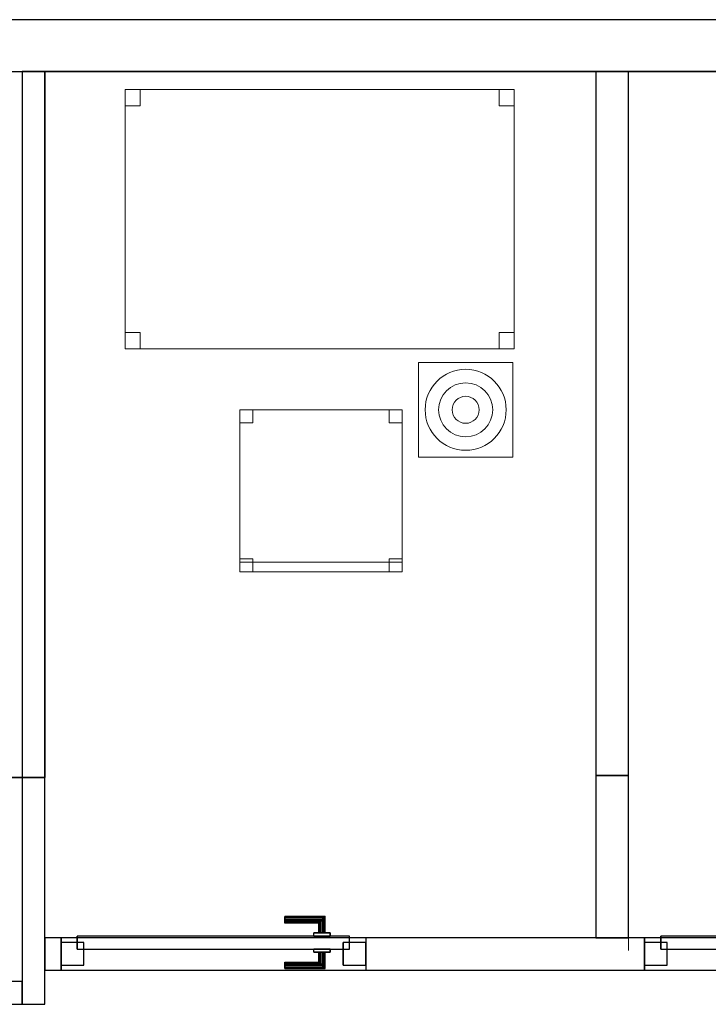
# Model space of a CAD drawing. Header units: metres. Extents: x 397.7 to 427.5, y 12.7 to 28.4.
# Tile 126 of 127: x 421.2 to 423.3, y 25.2 to 28.2. Entities that reach past the tile are written whole.
import ezdxf

# ---------------------------------------------------------------- set-up
doc = ezdxf.new("R2010")
doc.units = ezdxf.units.M
doc.layers.add('01_CARPINTERIA', color=5, linetype='Continuous', lineweight=25, true_color=0x0000ff)
doc.layers.add('01_SUELOS', color=7, linetype='Continuous', lineweight=25, true_color=0x007f00)
for name, color, linetype, lineweight in [('02_MOBILIARIO', 7, 'Continuous', 18), ('A-DETL-____-MBND', 7, 'Continuous', 18), ('A-DETL-GENF-OTLN', 7, 'Continuous', 18), ('A-GENM-____-OTLN', 7, 'Continuous', 18), ('A-WALL-____-MCUT', 7, 'Continuous', 25), ('A-WALL-____-OTLN', 7, 'Continuous', 25)]:
    doc.layers.add(name, color=color, linetype=linetype, lineweight=lineweight)

# ---------------------------------------------------------------- blocks, each defined once
blk = doc.blocks.new('Family - Evans P4-153815-07_TEL_P4')
at = {"layer": 'A-WALL-____-MCUT', "color": 253, "true_color": 0xaaaaaa}
for p, q in [((2.1724, 0.1), (0, 0.1)), ((0, 0.1), (0, 0)), ((2.1724, 0), (2.1724, 0.1)), ((0, 0), (2.1724, 0))]:
    blk.add_line(p, q, dxfattribs=at)
at = {"layer": 'A-WALL-____-OTLN', "color": 253, "true_color": 0xaaaaaa}
for p, q in [((2.1724, 0.1), (0, 0.1)), ((0, 0.1), (0, 0)), ((2.1724, 0), (2.1724, 0.1)), ((0, 0), (2.1724, 0))]:
    blk.add_line(p, q, dxfattribs=at)
at = {"layer": 'A-WALL-____-OTLN', "color": 253, "lineweight": 18, "true_color": 0xaaaaaa}
blk.add_line((0, 0), (2.1724, 0), dxfattribs=at)
blk = doc.blocks.new('Family - Evans P4-153840-07_TEL_P4')
at = {"layer": 'A-WALL-____-MCUT', "color": 253, "true_color": 0xaaaaaa}
for p, q in [((0.05, 0.07), (0, 0.07)), ((0, 0.07), (0, 0)), ((0.05, 0), (0.05, 0.07)), ((0, 0), (0.05, 0))]:
    blk.add_line(p, q, dxfattribs=at)
at = {"layer": 'A-WALL-____-OTLN', "color": 253, "true_color": 0xaaaaaa}
for p, q in [((0.05, 0.07), (0, 0.07)), ((0, 0.07), (0, 0)), ((0.05, 0), (0.05, 0.07)), ((0, 0), (0.05, 0))]:
    blk.add_line(p, q, dxfattribs=at)
at = {"layer": 'A-WALL-____-OTLN', "color": 253, "lineweight": 18, "true_color": 0xaaaaaa}
blk.add_line((0, 0), (0.05, 0), dxfattribs=at)
blk = doc.blocks.new('Family - LONDR55-XX_ZZ-ARQ-CAA-M3D-Londres55-153852-07_TEL_P4')
at = {"layer": '01_CARPINTERIA', "color": 161, "true_color": 0xaaaaff}
for p, q in [((0.69, 0.1487), (0.69, 0.15)), ((0.69, 0.15), (0.69, 0.1487)), ((0.815, 0.15), (0.69, 0.15)), ((0.69, 0.145), (0.69, 0.1487)), ((0.69, 0.1487), (0.69, 0.145)), ((0.8137, 0.1487), (0.69, 0.1487)), ((0.8137, 0.1487), (0.69, 0.1487)), ((0.69, 0.14), (0.69, 0.145)), ((0.69, 0.145), (0.69, 0.14)), ((0.81, 0.145), (0.69, 0.145)), ((0.81, 0.145), (0.69, 0.145)), ((0.69, 0.135), (0.69, 0.14)), ((0.69, 0.14), (0.69, 0.135)), ((0.69, 0.14), (0.805, 0.14)), ((0.805, 0.14), (0.69, 0.14)), ((0.69, 0.135), (0.69, 0.1313)), ((0.69, 0.1313), (0.69, 0.135)), ((0.8, 0.135), (0.69, 0.135)), ((0.8, 0.135), (0.69, 0.135)), ((0.69, 0.1313), (0.69, 0.13)), ((0.69, 0.13), (0.69, 0.1313)), ((0.7963, 0.1313), (0.69, 0.1313)), ((0.7963, 0.1313), (0.69, 0.1313)), ((0.795, 0.13), (0.69, 0.13)), ((0.795, 0.13), (0.7963, 0.1313)), ((0.7963, 0.1313), (0.795, 0.13)), ((0.795, 0.1), (0.795, 0.13)), ((0.7963, 0.1313), (0.8, 0.135)), ((0.8, 0.135), (0.7963, 0.1313)), ((0.7963, 0.1), (0.7963, 0.1313)), ((0.7963, 0.1), (0.7963, 0.1313)), ((0.8, 0.135), (0.805, 0.14)), ((0.805, 0.14), (0.8, 0.135)), ((0.8, 0.1), (0.8, 0.135)), ((0.8, 0.1), (0.8, 0.135)), ((0.81, 0.145), (0.805, 0.14)), ((0.805, 0.14), (0.81, 0.145)), ((0.805, 0.14), (0.805, 0.1)), ((0.805, 0.1), (0.805, 0.14)), ((0.8137, 0.1487), (0.81, 0.145)), ((0.81, 0.145), (0.8137, 0.1487)), ((0.81, 0.1), (0.81, 0.145)), ((0.81, 0.1), (0.81, 0.145)), ((0.815, 0.15), (0.8137, 0.1487)), ((0.8137, 0.1487), (0.815, 0.15)), ((0.8137, 0.1), (0.8137, 0.1487)), ((0.8137, 0.1), (0.8137, 0.1487)), ((0.815, 0.1), (0.815, 0.15)), ((0.83, 0.1), (0.78, 0.1)), ((0.78, 0.1), (0.83, 0.1)), ((0.78, 0.09), (0.78, 0.1)), ((0.78, 0.09), (0.78, 0.1)), ((0.7963, 0.1), (0.795, 0.1)), ((0.795, 0.1), (0.7963, 0.1)), ((0.8, 0.1), (0.7963, 0.1)), ((0.7963, 0.1), (0.8, 0.1)), ((0.805, 0.1), (0.8, 0.1)), ((0.8, 0.1), (0.805, 0.1)), ((0.81, 0.1), (0.805, 0.1)), ((0.805, 0.1), (0.81, 0.1)), ((0.81, 0.1), (0.8137, 0.1)), ((0.8137, 0.1), (0.81, 0.1)), ((0.8137, 0.1), (0.815, 0.1)), ((0.815, 0.1), (0.8137, 0.1)), ((0.83, 0.09), (0.83, 0.1)), ((0.83, 0.1), (0.83, 0.09)), ((0.07, 0.07), (0, 0.07)), ((0, 0.07), (0, 0)), ((0.07, 0.07), (0, 0.07)), ((0, 0), (0, 0.07)), ((0.89, 0.09), (0.05, 0.09)), ((0.05, 0.09), (0.05, 0.05)), ((0.89, 0.09), (0.05, 0.09)), ((0.05, 0.05), (0.05, 0.09)), ((0.07, 0), (0.07, 0.07)), ((0.07, 0), (0.07, 0.07)), ((0.83, 0.09), (0.78, 0.09)), ((0.78, 0.09), (0.83, 0.09)), ((0.94, 0.07), (0.87, 0.07)), ((0.87, 0.07), (0.87, 0)), ((0.94, 0.07), (0.87, 0.07)), ((0.87, 0), (0.87, 0.07)), ((0.89, 0.05), (0.89, 0.09)), ((0.89, 0.05), (0.89, 0.09)), ((0.94, 0), (0.94, 0.07)), ((0.94, 0), (0.94, 0.07)), ((0.05, 0.05), (0.89, 0.05)), ((0.05, 0.05), (0.89, 0.05)), ((0.78, 0.05), (0.83, 0.05)), ((0.83, 0.05), (0.78, 0.05)), ((0.78, 0.04), (0.78, 0.05)), ((0.78, 0.04), (0.78, 0.05)), ((0.78, 0.04), (0.83, 0.04)), ((0.83, 0.04), (0.78, 0.04)), ((0.7963, 0.04), (0.795, 0.04)), ((0.795, 0.04), (0.7963, 0.04)), ((0.795, 0.01), (0.795, 0.04)), ((0.8, 0.04), (0.7963, 0.04)), ((0.7963, 0.04), (0.8, 0.04)), ((0.7963, 0.0087), (0.7963, 0.04)), ((0.7963, 0.0087), (0.7963, 0.04)), ((0.8, 0.04), (0.805, 0.04)), ((0.805, 0.04), (0.8, 0.04)), ((0.8, 0.005), (0.8, 0.04)), ((0.8, 0.005), (0.8, 0.04)), ((0.805, 0.04), (0.81, 0.04)), ((0.81, 0.04), (0.805, 0.04)), ((0.805, 0.04), (0.805, 0)), ((0.805, 0), (0.805, 0.04)), ((0.81, 0.04), (0.8137, 0.04)), ((0.8137, 0.04), (0.81, 0.04)), ((0.81, -0.005), (0.81, 0.04)), ((0.81, -0.005), (0.81, 0.04)), ((0.8137, 0.04), (0.815, 0.04)), ((0.815, 0.04), (0.8137, 0.04)), ((0.8137, -0.0087), (0.8137, 0.04)), ((0.8137, -0.0087), (0.8137, 0.04)), ((0.815, -0.01), (0.815, 0.04)), ((0.83, 0.04), (0.83, 0.05)), ((0.83, 0.05), (0.83, 0.04)), ((0, 0), (0.07, 0)), ((0, 0), (0.07, 0)), ((0.69, 0.0087), (0.69, 0.01)), ((0.69, 0.01), (0.69, 0.0087)), ((0.69, 0.01), (0.795, 0.01)), ((0.69, 0.005), (0.69, 0.0087)), ((0.69, 0.0087), (0.69, 0.005)), ((0.69, 0.0087), (0.7963, 0.0087)), ((0.69, 0.0087), (0.7963, 0.0087)), ((0.69, 0), (0.69, 0.005)), ((0.69, 0.005), (0.69, 0)), ((0.69, 0.005), (0.8, 0.005)), ((0.69, 0.005), (0.8, 0.005)), ((0.69, -0.005), (0.69, 0)), ((0.69, 0), (0.69, -0.005)), ((0.805, 0), (0.69, 0)), ((0.69, 0), (0.805, 0)), ((0.7963, 0.0087), (0.795, 0.01)), ((0.795, 0.01), (0.7963, 0.0087)), ((0.8, 0.005), (0.7963, 0.0087)), ((0.7963, 0.0087), (0.8, 0.005)), ((0.805, 0), (0.8, 0.005)), ((0.8, 0.005), (0.805, 0)), ((0.805, 0), (0.81, -0.005)), ((0.87, 0), (0.94, 0)), ((0.87, 0), (0.94, 0)), ((0.69, -0.005), (0.69, -0.0087)), ((0.69, -0.0087), (0.69, -0.005)), ((0.69, -0.005), (0.81, -0.005)), ((0.69, -0.005), (0.81, -0.005)), ((0.69, -0.0087), (0.69, -0.01)), ((0.69, -0.01), (0.69, -0.0087)), ((0.69, -0.0087), (0.8137, -0.0087)), ((0.69, -0.0087), (0.8137, -0.0087)), ((0.69, -0.01), (0.815, -0.01)), ((0.81, -0.005), (0.805, 0)), ((0.81, -0.005), (0.8137, -0.0087)), ((0.8137, -0.0087), (0.81, -0.005)), ((0.8137, -0.0087), (0.815, -0.01)), ((0.815, -0.01), (0.8137, -0.0087))]:
    blk.add_line(p, q, dxfattribs=at)
blk = doc.blocks.new('Family - Porta P4-153853-07_TEL_P4')
blk.add_blockref('Family - LONDR55-XX_ZZ-ARQ-CAA-M3D-Londres55-153852-07_TEL_P4', (0, 0))
blk = doc.blocks.new('Family - Taula 120X80_P4-153921-07_TEL_P4')
at = {"layer": 'A-DETL-____-MBND', "color": 253, "true_color": 0xaaaaaa}
for p, q in [((0, 0), (0, 0.8001)), ((0, 0.8001), (1.2, 0.8001)), ((1.2, 0.8001), (0, 0.8001)), ((0, 0.8001), (0, 0)), ((0, 0.7501), (0, 0.8001)), ((0, 0.8001), (0.0464, 0.8001)), ((0.0464, 0.8001), (0, 0.8001)), ((0, 0.8001), (0, 0.7501)), ((0.0464, 0.8001), (0.0464, 0.7501)), ((0.0464, 0.7501), (0.0464, 0.8001)), ((1.1536, 0.7501), (1.1536, 0.8001)), ((1.1536, 0.8001), (1.2, 0.8001)), ((1.2, 0.8001), (1.1536, 0.8001)), ((1.1536, 0.8001), (1.1536, 0.7501)), ((1.2, 0.8001), (1.2, 0)), ((1.2, 0), (1.2, 0.8001)), ((1.2, 0.8001), (1.2, 0.7501)), ((1.2, 0.7501), (1.2, 0.8001)), ((0.0464, 0.7501), (0, 0.7501)), ((0, 0.7501), (0.0464, 0.7501)), ((1.2, 0.7501), (1.1536, 0.7501)), ((1.1536, 0.7501), (1.2, 0.7501)), ((0, 0), (0, 0.05)), ((0, 0.05), (0.0464, 0.05)), ((0.0464, 0.05), (0, 0.05)), ((0, 0.05), (0, 0)), ((0.0464, 0.05), (0.0464, 0)), ((0.0464, 0), (0.0464, 0.05)), ((1.1536, 0), (1.1536, 0.05)), ((1.1536, 0.05), (1.2, 0.05)), ((1.2, 0.05), (1.1536, 0.05)), ((1.1536, 0.05), (1.1536, 0)), ((1.2, 0.05), (1.2, 0)), ((1.2, 0), (1.2, 0.05)), ((1.2, 0), (0, 0)), ((0.0464, 0), (0, 0)), ((0, 0), (0.0464, 0)), ((1.2, 0), (1.1536, 0)), ((1.1536, 0), (1.2, 0)), ((0, 0), (1.2, 0))]:
    blk.add_line(p, q, dxfattribs=at)
blk = doc.blocks.new('Family - Mampara P4-153994-07_TEL_P4')
at = {"layer": 'A-WALL-____-MCUT', "color": 253, "true_color": 0xaaaaaa}
for p, q in [((0.5008, 0.1), (0, 0.1)), ((0, 0.1), (0, 0)), ((0.5008, 0), (0.5008, 0.1)), ((0, 0), (0.5008, 0))]:
    blk.add_line(p, q, dxfattribs=at)
at = {"layer": 'A-WALL-____-OTLN', "color": 253, "true_color": 0xaaaaaa}
for p, q in [((0.5008, 0.1), (0, 0.1)), ((0, 0.1), (0, 0)), ((0.5008, 0), (0.5008, 0.1)), ((0, 0), (0.5008, 0))]:
    blk.add_line(p, q, dxfattribs=at)
at = {"layer": 'A-WALL-____-OTLN', "color": 253, "lineweight": 18, "true_color": 0xaaaaaa}
blk.add_line((-0.0392, 0), (0.5008, 0), dxfattribs=at)
blk = doc.blocks.new('Family - Evans P4-154211-07_TEL_P4')
at = {"layer": 'A-WALL-____-MCUT', "color": 253, "true_color": 0xaaaaaa}
for p, q in [((2.8788, 0.07), (0, 0.07)), ((0, 0.07), (0, 0)), ((2.8788, 0), (2.8788, 0.07)), ((0, 0), (2.8788, 0))]:
    blk.add_line(p, q, dxfattribs=at)
at = {"layer": 'A-WALL-____-OTLN', "color": 253, "true_color": 0xaaaaaa}
for p, q in [((2.8788, 0.07), (0, 0.07)), ((0, 0.07), (0, 0)), ((2.8788, 0), (2.8788, 0.07)), ((0, 0), (2.8788, 0))]:
    blk.add_line(p, q, dxfattribs=at)
at = {"layer": 'A-WALL-____-OTLN', "color": 253, "lineweight": 18, "true_color": 0xaaaaaa}
blk.add_line((0, 0), (2.8788, 0), dxfattribs=at)
blk = doc.blocks.new('Family - Evans P4-154228-07_TEL_P4')
at = {"layer": 'A-WALL-____-MCUT', "color": 253, "true_color": 0xaaaaaa}
for p, q in [((25.5877, 0.16), (0.0332, 0.16)), ((0, 0), (25.556, 0))]:
    blk.add_line(p, q, dxfattribs=at)
at = {"layer": 'A-WALL-____-OTLN', "color": 253, "true_color": 0xaaaaaa}
for p, q in [((25.5877, 0.16), (0.0332, 0.16)), ((0, 0), (25.556, 0))]:
    blk.add_line(p, q, dxfattribs=at)
at = {"layer": 'A-WALL-____-OTLN', "color": 253, "lineweight": 18, "true_color": 0xaaaaaa}
blk.add_line((0, 0), (25.556, 0), dxfattribs=at)
blk = doc.blocks.new('Family - Mampara P4-154284-07_TEL_P4')
at = {"layer": 'A-WALL-____-MCUT', "color": 253, "true_color": 0xaaaaaa}
for p, q in [((0.0207, 0.1), (0, 0)), ((0.3951, 0.1), (0.0207, 0.1)), ((0.3951, 0), (0.3951, 0.1)), ((1.3351, 0.1), (1.3351, 0)), ((2.1923, 0.1), (1.3351, 0.1)), ((2.1923, 0), (2.1923, 0.1)), ((3.1323, 0.1), (3.1323, 0)), ((3.9923, 0.1), (3.1323, 0.1)), ((3.9923, 0), (3.9923, 0.1)), ((4.9323, 0.1), (4.9323, 0)), ((4.9823, 0.1), (4.9323, 0.1)), ((4.9823, 0), (4.9823, 0.1)), ((1.3851, 0), (1.3851, 0.0392)), ((1.3851, 0.0392), (1.4851, 0.0392)), ((1.4851, 0.0392), (1.4851, 0)), ((0, 0), (0.3951, 0)), ((1.3351, 0), (1.3851, 0)), ((1.4851, 0), (2.1923, 0)), ((3.1323, 0), (3.9923, 0)), ((4.9323, 0), (4.9823, 0))]:
    blk.add_line(p, q, dxfattribs=at)
at = {"layer": 'A-WALL-____-OTLN', "color": 253, "true_color": 0xaaaaaa}
for p, q in [((0.0207, 0.1), (0, 0)), ((4.9823, 0.1), (0.0207, 0.1)), ((0.3951, 0), (0.3951, 0.1)), ((1.3351, 0.1), (0.3951, 0.1)), ((1.3351, 0), (1.3351, 0.1)), ((2.1923, 0), (2.1923, 0.1)), ((3.1323, 0.1), (2.1923, 0.1)), ((3.1323, 0), (3.1323, 0.1)), ((3.9923, 0), (3.9923, 0.1)), ((4.9323, 0.1), (3.9923, 0.1)), ((4.9323, 0), (4.9323, 0.1)), ((4.9823, 0), (4.9823, 0.1)), ((1.3851, 0.0392), (1.4851, 0.0392)), ((1.3851, 0), (1.3851, 0.0392)), ((1.4851, 0.0392), (1.4851, 0)), ((0, 0), (1.3851, 0)), ((0.3951, 0), (1.3351, 0)), ((1.4851, 0), (4.9823, 0)), ((2.1923, 0), (3.1323, 0)), ((3.9923, 0), (4.9323, 0))]:
    blk.add_line(p, q, dxfattribs=at)
at = {"layer": 'A-WALL-____-OTLN', "color": 253, "lineweight": 18, "true_color": 0xaaaaaa}
blk.add_line((0, 0), (4.9823, 0), dxfattribs=at)
blk = doc.blocks.new('Family - Vano porta P4-154286-07_TEL_P4')
at = {"layer": 'A-GENM-____-OTLN', "color": 253, "true_color": 0xaaaaaa}
for p, q in [((422.267, 25.395), (421.327, 25.395)), ((421.327, 25.395), (421.327, 25.295)), ((421.327, 25.395), (422.267, 25.395)), ((421.327, 25.295), (421.327, 25.395)), ((422.267, 25.295), (422.267, 25.395)), ((422.267, 25.295), (422.267, 25.395)), ((421.327, 25.295), (422.267, 25.295)), ((422.267, 25.295), (421.327, 25.295))]:
    blk.add_line(p, q, dxfattribs=at)
blk = doc.blocks.new('Family - Vano porta P4-154288-07_TEL_P4')
at = {"layer": 'A-GENM-____-OTLN', "color": 253, "true_color": 0xaaaaaa}
for p, q in [((424.067, 25.395), (423.127, 25.395)), ((423.127, 25.395), (423.127, 25.295)), ((423.127, 25.395), (424.067, 25.395)), ((423.127, 25.295), (423.127, 25.395)), ((424.067, 25.295), (424.067, 25.395)), ((424.067, 25.295), (424.067, 25.395)), ((423.127, 25.295), (424.067, 25.295)), ((424.067, 25.295), (423.127, 25.295))]:
    blk.add_line(p, q, dxfattribs=at)
blk = doc.blocks.new('Family - LONDR55-XX_ZZ-ARQ-CAA-M3D-Londres55-154397-07_TEL_P4')
at = {"layer": '01_CARPINTERIA', "color": 161, "true_color": 0xaaaaff}
for p, q in [((0.69, 0.1487), (0.69, 0.15)), ((0.69, 0.15), (0.69, 0.1487)), ((0.815, 0.15), (0.69, 0.15)), ((0.69, 0.145), (0.69, 0.1487)), ((0.69, 0.1487), (0.69, 0.145)), ((0.8137, 0.1487), (0.69, 0.1487)), ((0.8137, 0.1487), (0.69, 0.1487)), ((0.69, 0.14), (0.69, 0.145)), ((0.69, 0.145), (0.69, 0.14)), ((0.81, 0.145), (0.69, 0.145)), ((0.81, 0.145), (0.69, 0.145)), ((0.69, 0.135), (0.69, 0.14)), ((0.69, 0.14), (0.69, 0.135)), ((0.69, 0.14), (0.805, 0.14)), ((0.805, 0.14), (0.69, 0.14)), ((0.69, 0.135), (0.69, 0.1313)), ((0.69, 0.1313), (0.69, 0.135)), ((0.8, 0.135), (0.69, 0.135)), ((0.8, 0.135), (0.69, 0.135)), ((0.69, 0.1313), (0.69, 0.13)), ((0.69, 0.13), (0.69, 0.1313)), ((0.7963, 0.1313), (0.69, 0.1313)), ((0.7963, 0.1313), (0.69, 0.1313)), ((0.795, 0.13), (0.69, 0.13)), ((0.795, 0.13), (0.7963, 0.1313)), ((0.7963, 0.1313), (0.795, 0.13)), ((0.795, 0.1), (0.795, 0.13)), ((0.7963, 0.1313), (0.8, 0.135)), ((0.8, 0.135), (0.7963, 0.1313)), ((0.7963, 0.1), (0.7963, 0.1313)), ((0.7963, 0.1), (0.7963, 0.1313)), ((0.8, 0.135), (0.805, 0.14)), ((0.805, 0.14), (0.8, 0.135)), ((0.8, 0.1), (0.8, 0.135)), ((0.8, 0.1), (0.8, 0.135)), ((0.81, 0.145), (0.805, 0.14)), ((0.805, 0.14), (0.81, 0.145)), ((0.805, 0.14), (0.805, 0.1)), ((0.805, 0.1), (0.805, 0.14)), ((0.8137, 0.1487), (0.81, 0.145)), ((0.81, 0.145), (0.8137, 0.1487)), ((0.81, 0.1), (0.81, 0.145)), ((0.81, 0.1), (0.81, 0.145)), ((0.815, 0.15), (0.8137, 0.1487)), ((0.8137, 0.1487), (0.815, 0.15)), ((0.8137, 0.1), (0.8137, 0.1487)), ((0.8137, 0.1), (0.8137, 0.1487)), ((0.815, 0.1), (0.815, 0.15)), ((0.83, 0.1), (0.78, 0.1)), ((0.78, 0.1), (0.83, 0.1)), ((0.78, 0.09), (0.78, 0.1)), ((0.78, 0.09), (0.78, 0.1)), ((0.7963, 0.1), (0.795, 0.1)), ((0.795, 0.1), (0.7963, 0.1)), ((0.8, 0.1), (0.7963, 0.1)), ((0.7963, 0.1), (0.8, 0.1)), ((0.805, 0.1), (0.8, 0.1)), ((0.8, 0.1), (0.805, 0.1)), ((0.81, 0.1), (0.805, 0.1)), ((0.805, 0.1), (0.81, 0.1)), ((0.81, 0.1), (0.8137, 0.1)), ((0.8137, 0.1), (0.81, 0.1)), ((0.8137, 0.1), (0.815, 0.1)), ((0.815, 0.1), (0.8137, 0.1)), ((0.83, 0.09), (0.83, 0.1)), ((0.83, 0.1), (0.83, 0.09)), ((0.07, 0.07), (0, 0.07)), ((0, 0.07), (0, 0)), ((0.07, 0.07), (0, 0.07)), ((0, 0), (0, 0.07)), ((0.89, 0.09), (0.05, 0.09)), ((0.05, 0.09), (0.05, 0.05)), ((0.89, 0.09), (0.05, 0.09)), ((0.05, 0.05), (0.05, 0.09)), ((0.07, 0), (0.07, 0.07)), ((0.07, 0), (0.07, 0.07)), ((0.83, 0.09), (0.78, 0.09)), ((0.78, 0.09), (0.83, 0.09)), ((0.94, 0.07), (0.87, 0.07)), ((0.87, 0.07), (0.87, 0)), ((0.94, 0.07), (0.87, 0.07)), ((0.87, 0), (0.87, 0.07)), ((0.89, 0.05), (0.89, 0.09)), ((0.89, 0.05), (0.89, 0.09)), ((0.94, 0), (0.94, 0.07)), ((0.94, 0), (0.94, 0.07)), ((0.05, 0.05), (0.89, 0.05)), ((0.05, 0.05), (0.89, 0.05)), ((0.78, 0.05), (0.83, 0.05)), ((0.83, 0.05), (0.78, 0.05)), ((0.78, 0.04), (0.78, 0.05)), ((0.78, 0.04), (0.78, 0.05)), ((0.78, 0.04), (0.83, 0.04)), ((0.83, 0.04), (0.78, 0.04)), ((0.7963, 0.04), (0.795, 0.04)), ((0.795, 0.04), (0.7963, 0.04)), ((0.795, 0.01), (0.795, 0.04)), ((0.8, 0.04), (0.7963, 0.04)), ((0.7963, 0.04), (0.8, 0.04)), ((0.7963, 0.0087), (0.7963, 0.04)), ((0.7963, 0.0087), (0.7963, 0.04)), ((0.8, 0.04), (0.805, 0.04)), ((0.805, 0.04), (0.8, 0.04)), ((0.8, 0.005), (0.8, 0.04)), ((0.8, 0.005), (0.8, 0.04)), ((0.805, 0.04), (0.81, 0.04)), ((0.81, 0.04), (0.805, 0.04)), ((0.805, 0.04), (0.805, 0)), ((0.805, 0), (0.805, 0.04)), ((0.81, 0.04), (0.8137, 0.04)), ((0.8137, 0.04), (0.81, 0.04)), ((0.81, -0.005), (0.81, 0.04)), ((0.81, -0.005), (0.81, 0.04)), ((0.8137, 0.04), (0.815, 0.04)), ((0.815, 0.04), (0.8137, 0.04)), ((0.8137, -0.0087), (0.8137, 0.04)), ((0.8137, -0.0087), (0.8137, 0.04)), ((0.815, -0.01), (0.815, 0.04)), ((0.83, 0.04), (0.83, 0.05)), ((0.83, 0.05), (0.83, 0.04)), ((0, 0), (0.07, 0)), ((0, 0), (0.07, 0)), ((0.69, 0.0087), (0.69, 0.01)), ((0.69, 0.01), (0.69, 0.0087)), ((0.69, 0.01), (0.795, 0.01)), ((0.69, 0.005), (0.69, 0.0087)), ((0.69, 0.0087), (0.69, 0.005)), ((0.69, 0.0087), (0.7963, 0.0087)), ((0.69, 0.0087), (0.7963, 0.0087)), ((0.69, 0), (0.69, 0.005)), ((0.69, 0.005), (0.69, 0)), ((0.69, 0.005), (0.8, 0.005)), ((0.69, 0.005), (0.8, 0.005)), ((0.69, -0.005), (0.69, 0)), ((0.69, 0), (0.69, -0.005)), ((0.805, 0), (0.69, 0)), ((0.69, 0), (0.805, 0)), ((0.7963, 0.0087), (0.795, 0.01)), ((0.795, 0.01), (0.7963, 0.0087)), ((0.8, 0.005), (0.7963, 0.0087)), ((0.7963, 0.0087), (0.8, 0.005)), ((0.805, 0), (0.8, 0.005)), ((0.8, 0.005), (0.805, 0)), ((0.805, 0), (0.81, -0.005)), ((0.87, 0), (0.94, 0)), ((0.87, 0), (0.94, 0)), ((0.69, -0.005), (0.69, -0.0087)), ((0.69, -0.0087), (0.69, -0.005)), ((0.69, -0.005), (0.81, -0.005)), ((0.69, -0.005), (0.81, -0.005)), ((0.69, -0.0087), (0.69, -0.01)), ((0.69, -0.01), (0.69, -0.0087)), ((0.69, -0.0087), (0.8137, -0.0087)), ((0.69, -0.0087), (0.8137, -0.0087)), ((0.69, -0.01), (0.815, -0.01)), ((0.81, -0.005), (0.805, 0)), ((0.81, -0.005), (0.8137, -0.0087)), ((0.8137, -0.0087), (0.81, -0.005)), ((0.8137, -0.0087), (0.815, -0.01)), ((0.815, -0.01), (0.8137, -0.0087))]:
    blk.add_line(p, q, dxfattribs=at)
blk = doc.blocks.new('Family - Porta P4-154398-07_TEL_P4')
blk.add_blockref('Family - LONDR55-XX_ZZ-ARQ-CAA-M3D-Londres55-154397-07_TEL_P4', (0, 0))
blk = doc.blocks.new('Family - LONDR55-XX_ZZ-ARQ-CAA-M3D-Londres55-154484-07_TEL_P4')
at = {"layer": '01_SUELOS', "color": 9, "true_color": 0xaad4aa}
for p, q in [((22.9818, 14.9576), (22.9818, 12.7788)), ((22.9818, 12.7788), (22.9818, 14.9576)), ((28.518, 14.9576), (22.9818, 14.9576)), ((22.9818, 14.9576), (28.518, 14.9576)), ((22.9818, 12.7788), (18.6295, 12.7788)), ((18.6295, 12.7788), (22.9818, 12.7788))]:
    blk.add_line(p, q, dxfattribs=at)
blk = doc.blocks.new('Family - Cadira d_Oficina_P4-154511-07_TEL_P4')
at = {"layer": 'A-DETL-____-MBND', "color": 253, "true_color": 0xaaaaaa}
for p, q in [((0, 0.46), (0, 0.5)), ((0, 0.5), (0.04, 0.5)), ((0.04, 0.5), (0, 0.5)), ((0, 0.5), (0, 0.46)), ((0, 0.5), (0.5, 0.5)), ((0, 0), (0, 0.5)), ((0.5, 0.5), (0, 0.5)), ((0, 0.5), (0, 0)), ((0.04, 0.5), (0.04, 0.46)), ((0.04, 0.46), (0.04, 0.5)), ((0.46, 0.46), (0.46, 0.5)), ((0.46, 0.5), (0.5, 0.5)), ((0.5, 0.5), (0.46, 0.5)), ((0.46, 0.5), (0.46, 0.46)), ((0.5, 0.5), (0.5, 0.46)), ((0.5, 0.46), (0.5, 0.5)), ((0.5, 0.5), (0.5, 0)), ((0.5, 0), (0.5, 0.5)), ((0.04, 0.46), (0, 0.46)), ((0, 0.46), (0.04, 0.46)), ((0.5, 0.46), (0.46, 0.46)), ((0.46, 0.46), (0.5, 0.46)), ((0, 0), (0, 0.04)), ((0, 0.04), (0.04, 0.04)), ((0.04, 0.04), (0, 0.04)), ((0, 0.04), (0, 0)), ((0.04, 0.04), (0.04, 0)), ((0.04, 0), (0.04, 0.04)), ((0.46, 0), (0.46, 0.04)), ((0.46, 0.04), (0.5, 0.04)), ((0.5, 0.04), (0.46, 0.04)), ((0.46, 0.04), (0.46, 0)), ((0.5, 0.04), (0.5, 0)), ((0.5, 0), (0.5, 0.04)), ((0, 0), (0, 0.03)), ((0, 0.03), (0.5, 0.03)), ((0.5, 0.03), (0, 0.03)), ((0, 0.03), (0, 0)), ((0.04, 0), (0, 0)), ((0, 0), (0.04, 0)), ((0.5, 0), (0, 0)), ((0.5, 0), (0.46, 0)), ((0.5, 0.03), (0.5, 0)), ((0.5, 0), (0.5, 0.03)), ((0.5, 0), (0, 0)), ((0, 0), (0.5, 0)), ((0, 0), (0.5, 0)), ((0.46, 0), (0.5, 0))]:
    blk.add_line(p, q, dxfattribs=at)
blk = doc.blocks.new('LONDR55-XX_ZZ-ARQ-CAA-M3D-Londres55_ifc-1-07_TEL_P4')
at = {"layer": '01_CARPINTERIA', "color": 253, "lineweight": 18, "true_color": 0xaaaaaa}
for name, p in [('Family - Porta P4-154398-07_TEL_P4', (421.327, 25.31)), ('Family - Porta P4-153853-07_TEL_P4', (423.127, 25.31))]:
    blk.add_blockref(name, p, dxfattribs=at)
at = {"layer": '01_SUELOS', "color": 253, "lineweight": 18, "true_color": 0xaaaaaa}
blk.add_blockref('Family - LONDR55-XX_ZZ-ARQ-CAA-M3D-Londres55-154484-07_TEL_P4', (398.2952, 13.1106), dxfattribs=at)
at = {"layer": '02_MOBILIARIO', "color": 253, "lineweight": 18, "true_color": 0xaaaaaa}
for name, p in [('Family - Taula 120X80_P4-153921-07_TEL_P4', (421.5246, 27.2125)), ('Family - Cadira d_Oficina_P4-154511-07_TEL_P4', (421.8789, 26.5243))]:
    blk.add_blockref(name, p, dxfattribs=at)
at = {"layer": 'A-GENM-____-OTLN', "color": 253, "lineweight": 18, "true_color": 0xaaaaaa}
for name in ['Family - Vano porta P4-154286-07_TEL_P4', 'Family - Vano porta P4-154288-07_TEL_P4']:
    blk.add_blockref(name, (0, 0), dxfattribs=at)
at = {"layer": 'A-WALL-____-OTLN', "color": 253, "lineweight": 18, "true_color": 0xaaaaaa}
for name, p, rotation in [('Family - Evans P4-154228-07_TEL_P4', (426.8464, 28.2282), 180), ('Family - Evans P4-154211-07_TEL_P4', (421.277, 25.1895), 90), ('Family - Evans P4-153815-07_TEL_P4', (423.077, 25.8958), 90), ('Family - Mampara P4-153994-07_TEL_P4', (423.077, 25.395), 90), ('Family - Mampara P4-154284-07_TEL_P4', (426.2592, 25.395), 180), ('Family - Evans P4-153840-07_TEL_P4', (421.207, 25.2595), 180)]:
    blk.add_blockref(name, p, dxfattribs=dict(at, rotation=rotation))
blk = doc.blocks.new('ZYR_08_04 Altaveu Sostre Encastat - Altaveu Encastat 08 _Rect_-911407-07_TEL_P4')
at = {"layer": 'A-DETL-GENF-OTLN', "color": 6, "true_color": 0xff00ff}
for p, q in [((-0.145825, 0.145825), (0.145825, 0.145825)), ((-0.145825, -0.145825), (-0.145825, 0.145825)), ((0.145825, 0.145825), (0.145825, -0.145825)), ((0.145825, -0.145825), (-0.145825, -0.145825))]:
    blk.add_line(p, q, dxfattribs=at)
for radius in [0.125, 0.083333, 0.041667]:
    blk.add_circle((0, 0), radius, dxfattribs=at)

msp = doc.modelspace()

# ---------------------------------------------------------------- block references
at = {"lineweight": 5}
msp.add_blockref('LONDR55-XX_ZZ-ARQ-CAA-M3D-Londres55_ifc-1-07_TEL_P4', (0, 0), dxfattribs=at)
at = {"layer": 'A-DETL-GENF-OTLN', "color": 6, "true_color": 0xff00ff}
msp.add_blockref('ZYR_08_04 Altaveu Sostre Encastat - Altaveu Encastat 08 _Rect_-911407-07_TEL_P4', (422.5751, 27.0243), dxfattribs=at)

doc.saveas('drawing.dxf')
